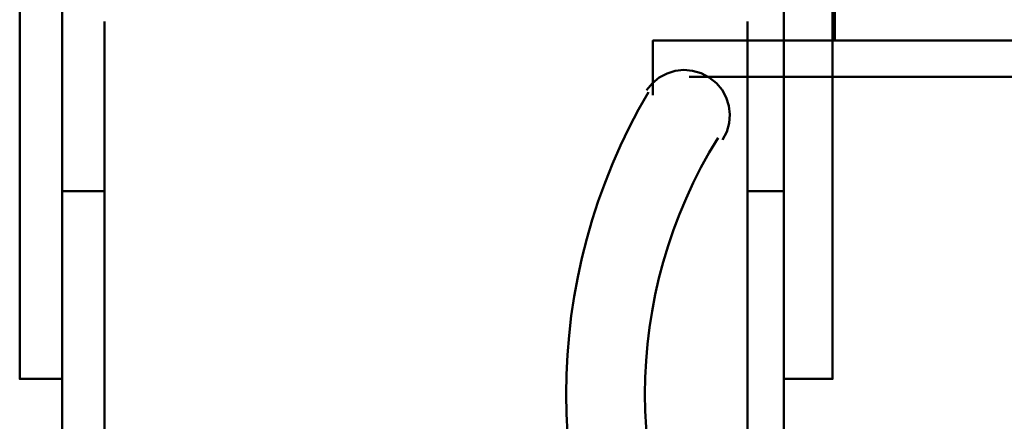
# Model space of a CAD drawing. Header units: metres. Extents: x -1 to 430, y -6 to 31.
# Tile 71 of 169: x 417.113 to 417.8, y 13.809 to 14.09. Entities that reach past the tile are written whole.
import ezdxf

# ---------------------------------------------------------------- set-up
doc = ezdxf.new("R2010")
doc.units = ezdxf.units.M
doc.linetypes.add('CONTINUA', pattern=[0])
doc.layers.add('P1 MOBLES', color=7, linetype='CONTINUA', lineweight=25)
doc.layers.add('P3 MOBLES', color=7, linetype='CONTINUA', lineweight=25)

# ---------------------------------------------------------------- blocks, each defined once
blk = doc.blocks.new('OBJETO_COMPLEJO_81')
at = {"layer": 'P3 MOBLES', "color": 202, "linetype": 'CONTINUA', "lineweight": 50, "transparency": 33554687}
blk.add_line((417.93164, 14.05008), (417.58029, 14.05008), dxfattribs=at)
for points in [[(417.68188, 14.07548), (417.68188, 14.10512), (417.94434, 14.10512), (417.94434, 14.07548), (417.55489, 14.07548), (417.55489, 14.03738)], [(417.55049, 14.04089), (417.55456, 14.04582), (417.55937, 14.04972), (417.56476, 14.05257), (417.57056, 14.05433), (417.57658, 14.05497), (417.58265, 14.05444), (417.58861, 14.05272), (417.59427, 14.04977), (417.59924, 14.04575), (417.60319, 14.04098), (417.6061, 14.03561), (417.60792, 14.02984), (417.60861, 14.02383), (417.60815, 14.01775), (417.60649, 14.01177), (417.60359, 14.00608)]]:
    blk.add_lwpolyline(points, dxfattribs=at)
for centre, radius, start, end in [((417.91101, 13.8284), 0.41667, 149.55422, 210.42617), ((417.88985, 13.8284), 0.34049, 148.23508, 211.7419)]:
    blk.add_arc(centre, radius, start, end, dxfattribs=at)

msp = doc.modelspace()

# ---------------------------------------------------------------- linework, layer by layer
at = {"layer": 'P1 MOBLES', "color": 202, "linetype": 'CONTINUA', "lineweight": 50, "transparency": 33554687}
for p, q in [((417.17228, 14.08886), (417.17228, 13.7375)), ((417.621, 13.7375), (417.621, 14.08886)), ((417.14265, 13.97033), (417.17228, 13.97033)), ((417.6464, 13.97033), (417.621, 13.97033))]:
    msp.add_line(p, q, dxfattribs=at)
for points in [[(417.14265, 13.8391), (417.11302, 13.8391), (417.11302, 14.10156), (417.14265, 14.10156), (417.14265, 13.7121), (417.18498, 13.7121)], [(417.6464, 13.8391), (417.68026, 13.8391), (417.68026, 14.10156), (417.6464, 14.10156), (417.6464, 13.7121), (417.6083, 13.7121)]]:
    msp.add_lwpolyline(points, dxfattribs=at)

# ---------------------------------------------------------------- block references
at = {"layer": 'P3 MOBLES', "color": 202, "linetype": 'CONTINUA', "lineweight": 50, "transparency": 33554687}
msp.add_blockref('OBJETO_COMPLEJO_81', (0, 0), dxfattribs=at)

doc.saveas('drawing.dxf')
